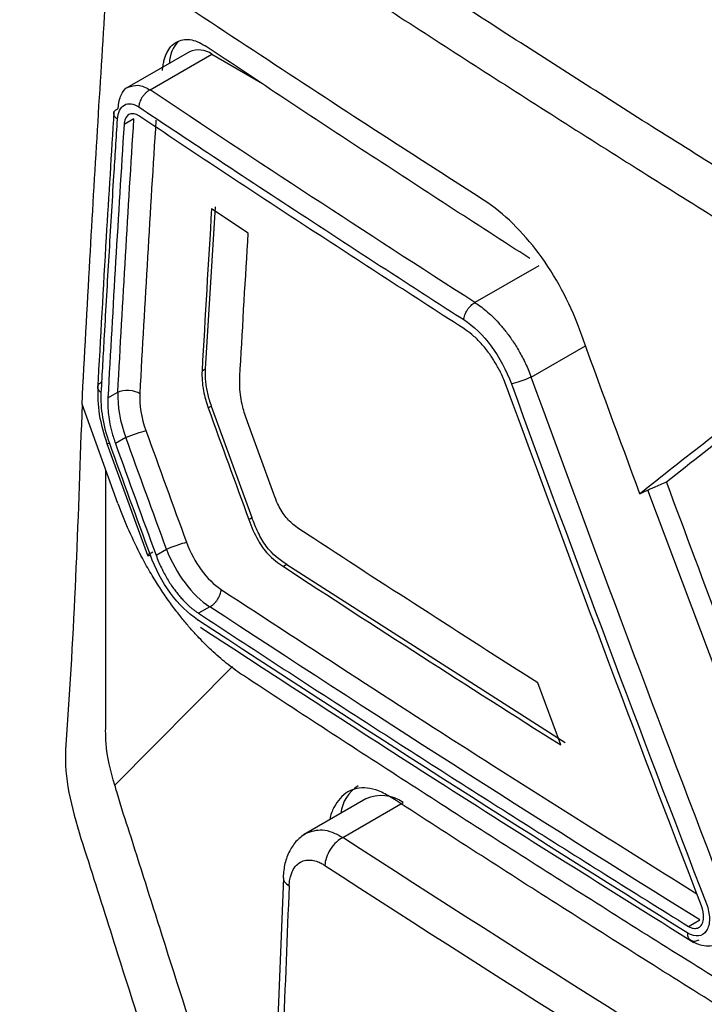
# Model space of a CAD drawing. Header units: millimetres. Extents: x -0.44 to 1.31, y -0.87 to 1.29.
# Tile 157 of 182: x 0.9062 to 0.9176, y 0.9068 to 0.9232. Entities that reach past the tile are written whole.
import ezdxf

# ---------------------------------------------------------------- set-up
doc = ezdxf.new("R2010")
doc.units = ezdxf.units.MM

msp = doc.modelspace()

# ---------------------------------------------------------------- linework, layer by layer
at = {"color": 7, "linetype": 'Continuous', "lineweight": 25}
for p, q in [((0.9090452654, 0.9226607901), (0.9080063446, 0.9220610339)), ((0.9083914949, 0.9220297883), (0.9094202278, 0.9226236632)), ((0.9094202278, 0.9226236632), (0.9102606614, 0.9221385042)), ((0.9081221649, 0.9215476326), (0.9079573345, 0.9214527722)), ((0.909471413, 0.9200860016), (0.9093075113, 0.9173873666)), ((0.9100240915, 0.9196482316), (0.9094141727, 0.9200529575)), ((0.9092558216, 0.9173575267), (0.9093075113, 0.9173873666)), ((0.9076893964, 0.9169041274), (0.907854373, 0.9169990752)), ((0.9078559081, 0.9151461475), (0.907259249, 0.9167981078)), ((0.9093573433, 0.9167389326), (0.9094085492, 0.9167684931)), ((0.9094085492, 0.9167684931), (0.9100858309, 0.9149133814)), ((0.9104501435, 0.915300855), (0.9100095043, 0.9165085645)), ((0.9079884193, 0.9162448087), (0.9078146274, 0.9161444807)), ((0.9076725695, 0.9161448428), (0.9083485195, 0.9142866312)), ((0.919004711, 0.9091548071), (0.9166733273, 0.9153723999)), ((0.9100328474, 0.9148827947), (0.9100858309, 0.9149133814)), ((0.9084903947, 0.9142872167), (0.9086641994, 0.9143875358)), ((0.9106661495, 0.9141305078), (0.9106091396, 0.9140975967)), ((0.9106661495, 0.9141305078), (0.9152950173, 0.911172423)), ((0.9093843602, 0.9134304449), (0.909197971, 0.9133211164)), ((0.9078073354, 0.9104596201), (0.9097606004, 0.9124344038)), ((0.9152228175, 0.911130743), (0.9148420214, 0.9121627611)), ((0.9119773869, 0.9102335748), (0.9109436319, 0.9096368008)), ((0.9115972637, 0.9095914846), (0.9126023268, 0.9101716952)), ((0.9106093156, 0.9089209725), (0.910409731, 0.9039229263)), ((0.9173473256, 0.9081117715), (0.9175335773, 0.9082201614))]:
    msp.add_line(p, q, dxfattribs=at)
at = {"color": 250, "linetype": 'Continuous', "lineweight": 25}
for p, q in [((0.9148588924, 0.9191048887), (0.9137958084, 0.9184911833)), ((0.9147312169, 0.9172515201), (0.9156340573, 0.9177727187))]:
    msp.add_line(p, q, dxfattribs=at)
at = {"color": 7, "linetype": 'Continuous', "lineweight": 25}
for centre, radius, start, end in [((0.9092234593, 0.9224751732), 0.0005089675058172, 133.4920371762, 180.5987355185), ((0.9092005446, 0.9223170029), 0.0003772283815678, 54.3831908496, 114.3073763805), ((0.9121832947, 0.909919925), 0.0006249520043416, 121.9701200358, 173.1720518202), ((0.9122361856, 0.9096605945), 0.0006287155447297, 54.3830310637, 114.307322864)]:
    msp.add_arc(centre, radius, start, end, dxfattribs=at)
for points, knots in [([(0.9129621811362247, 0.9340064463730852), (0.9129621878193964, 0.9334293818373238), (0.9129621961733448, 0.9327080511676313), (0.9129622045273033, 0.9319867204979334), (0.9129622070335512, 0.9317703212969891), (0.912960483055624, 0.9316985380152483), (0.9129768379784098, 0.9315499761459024), (0.9130557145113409, 0.9311705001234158), (0.9133239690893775, 0.9307562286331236), (0.9135962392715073, 0.9305596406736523), (0.9136577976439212, 0.9305199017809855), (0.9136891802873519, 0.9305024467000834), (0.9137828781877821, 0.9304483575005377), (0.9139702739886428, 0.9303401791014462), (0.9144075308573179, 0.9300877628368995), (0.9152820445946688, 0.9295829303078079), (0.9180305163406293, 0.9279963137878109), (0.9245269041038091, 0.9242461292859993), (0.9305235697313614, 0.920784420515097), (0.9345213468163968, 0.918476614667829)], [0, 0, 0, 0, 0.0624999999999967, 0.0781249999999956, 0.0781249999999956, 0.0859374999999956, 0.0859374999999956, 0.0937499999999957, 0.1249999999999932, 0.128906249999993, 0.128906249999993, 0.1328124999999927, 0.1328124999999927, 0.1406249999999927, 0.1562499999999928, 0.187499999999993, 0.2499999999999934, 0.4999999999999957, 1, 1, 1, 1]), ([(0.9296494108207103, 0.9136227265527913), (0.929116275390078, 0.9139337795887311), (0.9280601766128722, 0.9145499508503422), (0.9264991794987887, 0.9154698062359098), (0.9249745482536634, 0.9163751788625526), (0.9234868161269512, 0.9172663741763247), (0.9220358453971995, 0.9181433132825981), (0.9206216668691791, 0.919006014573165), (0.9188270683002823, 0.9201114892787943), (0.9166746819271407, 0.9214570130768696), (0.9142346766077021, 0.9230132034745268), (0.91175839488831, 0.9246274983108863), (0.9101157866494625, 0.9257163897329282), (0.9092184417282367, 0.9263112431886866)], [0, 0, 0, 0, 0.0757615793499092, 0.1500776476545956, 0.2229494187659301, 0.294378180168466, 0.3643652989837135, 0.4329122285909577, 0.5000205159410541, 0.6266755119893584, 0.7500059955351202, 0.8634300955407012, 1, 1, 1, 1]), ([(0.9085066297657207, 0.9259003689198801), (0.9089435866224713, 0.9256092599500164), (0.90981743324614, 0.9250270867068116), (0.9111373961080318, 0.9241585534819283), (0.9124639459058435, 0.9232935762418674), (0.9137977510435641, 0.9224324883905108), (0.9151386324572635, 0.9215752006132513), (0.9164866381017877, 0.9207217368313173), (0.9178417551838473, 0.9198720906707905), (0.9192039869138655, 0.9190262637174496), (0.920573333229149, 0.9181842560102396), (0.9219497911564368, 0.9173460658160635), (0.9233333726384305, 0.9165117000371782), (0.9247240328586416, 0.9156811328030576), (0.9261219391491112, 0.9148544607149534), (0.9275264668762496, 0.9140313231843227), (0.9284687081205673, 0.9134858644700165), (0.9289398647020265, 0.9132131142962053)], [0, 0, 0, 0, 0.0666907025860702, 0.1333711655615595, 0.2000429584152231, 0.2667076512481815, 0.3333668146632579, 0.4000220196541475, 0.4666748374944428, 0.5333268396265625, 0.5999795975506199, 0.6666346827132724, 0.7332936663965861, 0.7999581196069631, 0.8666296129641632, 0.933309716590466, 1, 1, 1, 1]), ([(0.9139507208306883, 0.9201885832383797), (0.9137895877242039, 0.9202934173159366), (0.9136282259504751, 0.9203953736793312), (0.9133061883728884, 0.9206023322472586), (0.912823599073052, 0.9209130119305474), (0.9117008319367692, 0.9216396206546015), (0.9094684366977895, 0.9230995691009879), (0.9075776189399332, 0.9243624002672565), (0.9063272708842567, 0.9252092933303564)], [0, 0, 0, 0, 0.062499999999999, 0.062499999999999, 0.1249999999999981, 0.2499999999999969, 0.4999999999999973, 1, 1, 1, 1]), ([(0.9085984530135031, 0.9223532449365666), (0.9086008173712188, 0.9223807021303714), (0.9086055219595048, 0.9224353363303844), (0.908620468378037, 0.9225110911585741), (0.9086411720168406, 0.9225813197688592), (0.9086768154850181, 0.9226663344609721), (0.9087352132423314, 0.9227558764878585), (0.908825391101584, 0.92282979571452), (0.9089318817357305, 0.922869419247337), (0.9090512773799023, 0.9228706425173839), (0.9091784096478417, 0.9228394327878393), (0.9092647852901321, 0.9227883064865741), (0.9093077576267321, 0.9227628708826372)], [0, 0, 0, 0, 0.0629214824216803, 0.1252008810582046, 0.187450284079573, 0.2502826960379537, 0.3751733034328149, 0.5000253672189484, 0.6238985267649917, 0.7492594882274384, 0.8752552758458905, 1, 1, 1, 1]), ([(0.9147101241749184, 0.9192231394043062), (0.9142558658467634, 0.9195157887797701), (0.9133472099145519, 0.9201011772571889), (0.9119936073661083, 0.92098434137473), (0.9106459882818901, 0.9218710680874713), (0.909753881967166, 0.9224655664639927), (0.9093077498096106, 0.9227628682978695)], [0, 0, 0, 0, 0.2498790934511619, 0.499834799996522, 0.7498731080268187, 1, 1, 1, 1]), ([(0.9078600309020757, 0.9217228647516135), (0.9078638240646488, 0.9217648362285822), (0.9078712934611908, 0.9218474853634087), (0.9079209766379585, 0.921973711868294), (0.9079726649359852, 0.9220622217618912), (0.9080277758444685, 0.9220729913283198), (0.9080283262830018, 0.9220730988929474)], [0, 0, 0, 0, 0.261387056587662, 0.5147165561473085, 0.9951530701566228, 1, 1, 1, 1]), ([(0.9083914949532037, 0.9220297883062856), (0.9083784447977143, 0.922022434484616), (0.908352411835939, 0.9220077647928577), (0.9083154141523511, 0.9219760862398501), (0.9082825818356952, 0.9219400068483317), (0.9082554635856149, 0.9219016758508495), (0.908234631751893, 0.921864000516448), (0.90821976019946, 0.9218289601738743), (0.908210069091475, 0.9217978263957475), (0.9082042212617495, 0.9217709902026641), (0.9082025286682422, 0.9217550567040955), (0.9082017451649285, 0.9217476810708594)], [0, 0, 0, 0, 0.1383322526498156, 0.275950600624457, 0.4092164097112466, 0.5349866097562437, 0.6509430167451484, 0.7556925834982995, 0.8486727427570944, 0.9299504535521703, 1, 1, 1, 1]), ([(0.9078482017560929, 0.9215429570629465), (0.9078553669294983, 0.921653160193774), (0.9078977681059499, 0.9217396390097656), (0.9080279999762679, 0.9218153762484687), (0.9081156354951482, 0.9218047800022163), (0.9082017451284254, 0.9217476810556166)], [0, 0, 0, 0, 0.5, 0.5, 1, 1, 1, 1]), ([(0.9077890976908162, 0.9216648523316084), (0.9077456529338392, 0.9209688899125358), (0.9076496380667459, 0.9194307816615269), (0.9075642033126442, 0.9178979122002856), (0.907517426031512, 0.9170586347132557)], [0, 0, 0, 0, 0.4524794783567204, 1, 1, 1, 1]), ([(0.9077873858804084, 0.9216374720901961), (0.9077873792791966, 0.9216374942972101), (0.9077822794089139, 0.9216546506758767), (0.9078041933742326, 0.9216877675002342), (0.9078419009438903, 0.9217119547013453), (0.9078600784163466, 0.921723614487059)], [0, 0, 0, 0, 0.0006708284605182, 0.5182591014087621, 1, 1, 1, 1]), ([(0.9082017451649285, 0.9217476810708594), (0.9085835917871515, 0.9214933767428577), (0.9094761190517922, 0.9208989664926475), (0.9109131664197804, 0.9199532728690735), (0.9123341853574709, 0.919027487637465), (0.9132441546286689, 0.9184419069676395), (0.9136091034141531, 0.9182070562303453)], [0, 0, 0, 0, 0.2139123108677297, 0.4999980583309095, 0.7994711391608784, 1, 1, 1, 1]), ([(0.9075798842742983, 0.9169921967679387), (0.9075973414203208, 0.9173088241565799), (0.90763907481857, 0.918065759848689), (0.9077085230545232, 0.9192674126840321), (0.9077806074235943, 0.9204678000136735), (0.9078283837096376, 0.921227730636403), (0.9078482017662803, 0.9215429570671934)], [0, 0, 0, 0, 0.2091513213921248, 0.5000012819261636, 0.7925957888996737, 1, 1, 1, 1]), ([(0.9082049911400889, 0.9215962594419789), (0.9081916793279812, 0.9216041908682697), (0.9081650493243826, 0.9216200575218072), (0.908125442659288, 0.9216318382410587), (0.9080876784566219, 0.921634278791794), (0.9080528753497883, 0.9216264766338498), (0.9080221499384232, 0.921608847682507), (0.9079964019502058, 0.9215818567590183), (0.9079765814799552, 0.9215461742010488), (0.9079626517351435, 0.921503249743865), (0.9079591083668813, 0.9214696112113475), (0.9079573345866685, 0.9214527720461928)], [0, 0, 0, 0, 0.1106154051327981, 0.2212838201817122, 0.3320357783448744, 0.4429017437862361, 0.5539120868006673, 0.6650970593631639, 0.7764867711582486, 0.8881111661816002, 1, 1, 1, 1]), ([(0.9136095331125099, 0.9180580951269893), (0.9131549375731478, 0.9183507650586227), (0.9122457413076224, 0.9189361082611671), (0.9108914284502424, 0.9198190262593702), (0.909543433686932, 0.920705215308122), (0.9086511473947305, 0.9212992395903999), (0.9082049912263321, 0.92159626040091)], [0, 0, 0, 0, 0.2499898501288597, 0.4999825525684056, 0.7499839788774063, 1, 1, 1, 1]), ([(0.9079573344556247, 0.921452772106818), (0.9079100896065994, 0.9206932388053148), (0.9078156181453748, 0.9191744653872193), (0.9077314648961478, 0.91766080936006), (0.9076893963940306, 0.9169041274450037)], [0, 0, 0, 0, 0.5000965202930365, 1, 1, 1, 1]), ([(0.9155323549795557, 0.9180508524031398), (0.9153668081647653, 0.9185052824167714), (0.9151340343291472, 0.9189360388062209), (0.9145883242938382, 0.919671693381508), (0.914275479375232, 0.9199772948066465), (0.9139507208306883, 0.9201885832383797)], [0, 0, 0, 0, 0.5, 0.5, 1, 1, 1, 1]), ([(0.9439730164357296, 0.8688252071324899), (0.9439053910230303, 0.8687948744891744), (0.9436700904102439, 0.8686893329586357), (0.9429027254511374, 0.868680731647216), (0.9416137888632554, 0.8693904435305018), (0.9400535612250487, 0.8703026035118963), (0.9377572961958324, 0.8716243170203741), (0.9337779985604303, 0.8739220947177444), (0.926822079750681, 0.8779544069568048), (0.9202190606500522, 0.8816831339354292), (0.9154203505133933, 0.8845646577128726), (0.913878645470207, 0.885347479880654), (0.9130404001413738, 0.8860906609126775), (0.912481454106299, 0.8867805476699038), (0.9117835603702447, 0.887916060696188), (0.9112622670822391, 0.8895564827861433), (0.9105640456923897, 0.891520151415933), (0.9085845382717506, 0.8972577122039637), (0.9066487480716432, 0.902926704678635), (0.9047422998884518, 0.9084652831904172), (0.9041777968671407, 0.9102228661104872), (0.9043091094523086, 0.9117691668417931), (0.9044439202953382, 0.9147846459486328), (0.9045889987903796, 0.917292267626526), (0.904704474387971, 0.9192882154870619)], [0, 0, 0, 0, 0.0045366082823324, 0.0157849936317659, 0.0429601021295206, 0.0705660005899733, 0.0981718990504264, 0.1632429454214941, 0.2794412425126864, 0.4631539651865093, 0.5090821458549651, 0.5319948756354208, 0.5432640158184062, 0.55451064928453, 0.5658073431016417, 0.5923622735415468, 0.6187114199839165, 0.6447353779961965, 0.821379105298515, 0.8440776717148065, 0.8667392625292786, 0.8895063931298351, 0.9120523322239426, 0.9999999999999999, 0.9999999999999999, 0.9999999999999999, 0.9999999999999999]), ([(0.9136091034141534, 0.9182070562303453), (0.9136105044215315, 0.9182195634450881), (0.913613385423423, 0.9182452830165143), (0.9136249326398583, 0.9182801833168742), (0.913641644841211, 0.9183231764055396), (0.9136721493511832, 0.918380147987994), (0.9137269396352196, 0.9184477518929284), (0.9137734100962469, 0.9184770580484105), (0.9137958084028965, 0.9184911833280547)], [0, 0, 0, 0, 0.117260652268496, 0.2411323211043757, 0.317554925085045, 0.500728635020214, 0.7593560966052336, 1, 1, 1, 1]), ([(0.9137958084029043, 0.91849118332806), (0.9138251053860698, 0.9184718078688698), (0.9138868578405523, 0.9184309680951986), (0.9139828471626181, 0.9183548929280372), (0.9140861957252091, 0.9182616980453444), (0.9141953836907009, 0.9181484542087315), (0.9143084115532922, 0.918013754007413), (0.9144227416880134, 0.9178563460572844), (0.9145346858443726, 0.9176756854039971), (0.9146418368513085, 0.9174725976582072), (0.9147008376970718, 0.9173266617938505), (0.9147312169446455, 0.9172515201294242)], [0, 0, 0, 0, 0.0776331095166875, 0.1636357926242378, 0.2580088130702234, 0.3607522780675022, 0.4718657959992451, 0.5913485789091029, 0.7191995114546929, 0.8554171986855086, 1, 1, 1, 1]), ([(0.9136091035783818, 0.9182070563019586), (0.9137697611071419, 0.9181041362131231), (0.9139286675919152, 0.9179502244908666), (0.9142022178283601, 0.9175806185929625), (0.9143189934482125, 0.9173623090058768), (0.9144015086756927, 0.917136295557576)], [0, 0, 0, 0, 0.5, 0.5, 1, 1, 1, 1]), ([(0.9143219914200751, 0.9170954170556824), (0.9143073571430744, 0.9171336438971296), (0.914279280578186, 0.9172069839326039), (0.9142320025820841, 0.917309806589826), (0.9141851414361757, 0.91740120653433), (0.9141396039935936, 0.9174812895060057), (0.9140966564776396, 0.9175505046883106), (0.914057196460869, 0.9176093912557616), (0.9139887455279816, 0.917704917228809), (0.9138865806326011, 0.917827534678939), (0.9137476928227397, 0.9179616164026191), (0.9136545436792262, 0.918026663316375), (0.9136095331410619, 0.9180580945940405)], [0, 0, 0, 0, 0.094602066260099, 0.1814986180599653, 0.2606885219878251, 0.332170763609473, 0.3959444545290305, 0.4520088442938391, 0.5003633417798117, 0.6777366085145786, 0.844279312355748, 1, 1, 1, 1]), ([(0.9093075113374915, 0.9173873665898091), (0.9093062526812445, 0.9173547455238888), (0.9093037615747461, 0.9172901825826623), (0.9093095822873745, 0.9171889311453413), (0.9093225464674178, 0.9170861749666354), (0.909343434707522, 0.9169815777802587), (0.909371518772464, 0.9168751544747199), (0.909396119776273, 0.9168042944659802), (0.9094085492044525, 0.9167684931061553)], [0, 0, 0, 0, 0.1696311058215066, 0.3357303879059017, 0.5000316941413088, 0.6643258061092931, 0.8304037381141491, 1, 1, 1, 1]), ([(0.9147312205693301, 0.9172515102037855), (0.914687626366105, 0.9172322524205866), (0.9146224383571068, 0.9172064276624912), (0.9144936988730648, 0.9171614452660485), (0.9144356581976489, 0.9171442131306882), (0.9144015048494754, 0.9171363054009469)], [0, 0, 0, 0, 0.5, 0.5, 1, 1, 1, 1]), ([(0.9075191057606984, 0.9170865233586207), (0.9075212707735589, 0.9170689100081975), (0.9075254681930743, 0.9170347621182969), (0.9075621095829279, 0.9170056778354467), (0.907579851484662, 0.9169915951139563)], [0, 0, 0, 0, 0.515796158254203, 1, 1, 1, 1]), ([(0.9075192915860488, 0.9170925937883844), (0.9075199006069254, 0.9169399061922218), (0.9075211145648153, 0.9166355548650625), (0.9076221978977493, 0.9163080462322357), (0.9076725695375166, 0.9161448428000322)], [0, 0, 0, 0, 0.5016820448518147, 1, 1, 1, 1]), ([(0.9169818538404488, 0.915507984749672), (0.9173985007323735, 0.9158368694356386), (0.918086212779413, 0.9163797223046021), (0.9187817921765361, 0.9169274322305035), (0.9190559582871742, 0.9171433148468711)], [0, 0, 0, 0, 0.6058449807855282, 1, 1, 1, 1]), ([(0.9076893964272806, 0.9169041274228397), (0.9076893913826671, 0.9169040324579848), (0.9076874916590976, 0.9168682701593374), (0.9076862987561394, 0.9167896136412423), (0.9076937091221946, 0.9166582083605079), (0.9077148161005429, 0.9165049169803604), (0.9077525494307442, 0.9163303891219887), (0.9077932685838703, 0.9162084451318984), (0.9078146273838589, 0.916144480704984)], [0, 0, 0, 0, 0.0004097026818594, 0.1542877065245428, 0.331186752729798, 0.5311077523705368, 0.7540475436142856, 1, 1, 1, 1]), ([(0.9078544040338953, 0.9169996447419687), (0.9078974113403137, 0.9170212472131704), (0.9079672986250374, 0.9170361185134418), (0.9081120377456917, 0.9170278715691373), (0.9081795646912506, 0.917005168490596), (0.9082195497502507, 0.9169788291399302)], [0, 0, 0, 0, 0.5, 0.5, 1, 1, 1, 1]), ([(0.9072593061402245, 0.9167979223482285), (0.9071970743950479, 0.9149845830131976), (0.9071270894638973, 0.9129453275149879), (0.9069397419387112, 0.9104938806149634), (0.9073754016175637, 0.9091689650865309), (0.9079388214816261, 0.9073709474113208), (0.9088194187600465, 0.904613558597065), (0.9103587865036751, 0.8998305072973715), (0.9117986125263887, 0.8953325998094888), (0.9129985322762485, 0.8917901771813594), (0.9133642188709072, 0.8905170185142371), (0.9138719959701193, 0.8895688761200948), (0.9144155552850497, 0.8888335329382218), (0.9151527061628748, 0.8882725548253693), (0.9159810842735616, 0.8877866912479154), (0.9171985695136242, 0.8870211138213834), (0.9193199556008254, 0.8857234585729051), (0.9233042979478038, 0.883308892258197), (0.9296810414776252, 0.8795522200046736), (0.9365471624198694, 0.875731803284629), (0.9415916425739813, 0.872925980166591), (0.9438112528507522, 0.8718122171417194), (0.944525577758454, 0.8718722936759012), (0.9451298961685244, 0.8721775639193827), (0.9456079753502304, 0.8729664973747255), (0.9477972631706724, 0.8757377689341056), (0.9501121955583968, 0.8788980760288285), (0.9522772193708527, 0.8817289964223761), (0.9526890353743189, 0.8822674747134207)], [0, 0, 0, 0, 0.0692150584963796, 0.0778382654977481, 0.0950709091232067, 0.1125437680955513, 0.1400008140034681, 0.1890307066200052, 0.2765841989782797, 0.2938875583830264, 0.3111432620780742, 0.3196634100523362, 0.3281423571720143, 0.3410820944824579, 0.3542504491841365, 0.3674185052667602, 0.3984563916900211, 0.4538779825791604, 0.5528385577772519, 0.6912449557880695, 0.7604567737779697, 0.7775296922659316, 0.7860166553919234, 0.7945062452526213, 0.8117568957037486, 0.8290603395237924, 0.9674850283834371, 1, 1, 1, 1]), ([(0.9079884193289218, 0.9162448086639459), (0.9080325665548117, 0.916264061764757), (0.9080990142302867, 0.9162900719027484), (0.9082296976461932, 0.9163351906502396), (0.9082880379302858, 0.9163522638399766), (0.9083215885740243, 0.9163598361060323)], [0, 0, 0, 0, 0.5, 0.5, 1, 1, 1, 1]), ([(0.9078073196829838, 0.9104596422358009), (0.9077302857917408, 0.91070010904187), (0.9076754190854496, 0.9109343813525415), (0.9076494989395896, 0.9112700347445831), (0.9076525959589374, 0.9113774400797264), (0.9076525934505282, 0.9115940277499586), (0.9076525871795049, 0.9121354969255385), (0.9076525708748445, 0.9135433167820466), (0.9076525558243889, 0.9148428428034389), (0.9076525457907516, 0.9157091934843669)], [0, 0, 0, 0, 0.124999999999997, 0.124999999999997, 0.1874999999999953, 0.1874999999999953, 0.2499999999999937, 0.4999999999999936, 1, 1, 1, 1]), ([(0.9165395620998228, 0.9153094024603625), (0.9165545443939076, 0.9153169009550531), (0.9165994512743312, 0.9153393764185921), (0.9166621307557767, 0.9153692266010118), (0.9167259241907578, 0.91539834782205), (0.9167987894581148, 0.9154305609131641), (0.9168817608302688, 0.9154656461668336), (0.9169484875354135, 0.9154938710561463), (0.916981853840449, 0.9155079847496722)], [0, 0, 0, 0, 0.0809425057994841, 0.2426114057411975, 0.3776780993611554, 0.4997223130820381, 0.7498390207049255, 1, 1, 1, 1]), ([(0.9421409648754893, 0.9009842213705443), (0.9412956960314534, 0.9001308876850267), (0.9402488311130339, 0.8990696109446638), (0.9391104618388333, 0.8979095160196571), (0.9388010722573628, 0.8975937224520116), (0.9385950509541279, 0.8973833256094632), (0.938493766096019, 0.8972755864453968), (0.9382829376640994, 0.8970739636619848), (0.9381703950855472, 0.8969849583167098), (0.9379260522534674, 0.8968433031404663), (0.937533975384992, 0.8966803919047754), (0.9369292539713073, 0.8966628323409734), (0.9364446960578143, 0.8968014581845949), (0.9361181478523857, 0.8969278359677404), (0.9359530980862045, 0.8970106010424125), (0.9354579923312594, 0.8972811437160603), (0.9351284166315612, 0.8974657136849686), (0.9341411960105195, 0.8980146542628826), (0.9321727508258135, 0.899116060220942), (0.9289220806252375, 0.9009693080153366), (0.9257117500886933, 0.9028458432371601), (0.9238038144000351, 0.9039821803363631), (0.922852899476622, 0.9045520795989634), (0.9225362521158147, 0.9047404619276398), (0.9220626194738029, 0.9050293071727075), (0.921905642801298, 0.9051326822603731), (0.9215986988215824, 0.9053722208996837), (0.9211481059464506, 0.9057735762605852), (0.9206047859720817, 0.9064535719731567), (0.9202676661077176, 0.9070372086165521), (0.9200615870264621, 0.907438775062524), (0.9199690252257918, 0.9076461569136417), (0.9197992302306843, 0.9080674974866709), (0.9197188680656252, 0.9082800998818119), (0.9195550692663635, 0.9087039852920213), (0.9193097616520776, 0.909339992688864), (0.918414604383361, 0.9116739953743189), (0.9176139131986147, 0.9138018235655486), (0.9169818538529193, 0.9155079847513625)], [0, 0, 0, 0, 0.1250000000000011, 0.1562500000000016, 0.1718750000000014, 0.1718750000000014, 0.1875000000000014, 0.1875000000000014, 0.2031250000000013, 0.2031250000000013, 0.2187500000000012, 0.2500000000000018, 0.2656250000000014, 0.2656250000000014, 0.2812500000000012, 0.2812500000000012, 0.3125000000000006, 0.3125000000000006, 0.3750000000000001, 0.4999999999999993, 0.6249999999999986, 0.6874999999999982, 0.6874999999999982, 0.7187499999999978, 0.7187499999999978, 0.7343749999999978, 0.7343749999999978, 0.7499999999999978, 0.7812499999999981, 0.7968749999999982, 0.7968749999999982, 0.8124999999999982, 0.8124999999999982, 0.8281249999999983, 0.8281249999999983, 0.8437499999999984, 0.8749999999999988, 1, 1, 1, 1]), ([(0.9106661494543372, 0.9141305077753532), (0.9105469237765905, 0.9142067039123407), (0.9104251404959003, 0.9143026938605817), (0.9102716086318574, 0.9145085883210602), (0.9102267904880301, 0.9145853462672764), (0.9101494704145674, 0.914746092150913), (0.9101162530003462, 0.914830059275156), (0.9100858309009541, 0.9149133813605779)], [0, 0, 0, 0, 0.5000000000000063, 0.5000000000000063, 0.7500000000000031, 0.7500000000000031, 1, 1, 1, 1]), ([(0.9086641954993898, 0.9143875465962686), (0.9087082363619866, 0.91440706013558), (0.9087745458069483, 0.914433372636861), (0.9089050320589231, 0.9144789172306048), (0.9089633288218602, 0.9144960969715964), (0.908996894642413, 0.9145036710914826)], [0, 0, 0, 0, 0.5, 0.5, 1, 1, 1, 1]), ([(0.908996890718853, 0.9145036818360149), (0.9090591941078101, 0.9143343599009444), (0.9091414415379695, 0.9141798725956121), (0.9093413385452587, 0.913906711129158), (0.909452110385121, 0.9137976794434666), (0.9095737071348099, 0.9137161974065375)], [0, 0, 0, 0, 0.5, 0.5, 1, 1, 1, 1]), ([(0.9093196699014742, 0.9127953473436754), (0.9092811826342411, 0.9128340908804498), (0.909200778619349, 0.9129150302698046), (0.9090780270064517, 0.9130496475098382), (0.9089485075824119, 0.9132016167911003), (0.9088134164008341, 0.9133727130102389), (0.9086733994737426, 0.9135643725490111), (0.9085299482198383, 0.9137782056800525), (0.9083841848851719, 0.9140138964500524), (0.908292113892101, 0.9141827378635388), (0.9082448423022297, 0.9142694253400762)], [0, 0, 0, 0, 0.0956270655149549, 0.1997751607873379, 0.3118255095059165, 0.431938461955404, 0.5605863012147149, 0.6984561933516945, 0.8451797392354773, 0.9999999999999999, 0.9999999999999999, 0.9999999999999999, 0.9999999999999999]), ([(0.9084384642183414, 0.91433737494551), (0.9083953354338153, 0.9143182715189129), (0.9083588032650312, 0.9142991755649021), (0.9083420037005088, 0.9142800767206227), (0.9083624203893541, 0.9142808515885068), (0.908395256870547, 0.9142882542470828)], [0, 0, 0, 0, 0.5, 0.5, 1, 1, 1, 1]), ([(0.90918213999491, 0.913213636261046), (0.9090234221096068, 0.9133176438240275), (0.908866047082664, 0.9134724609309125), (0.9085943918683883, 0.9138433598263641), (0.9084780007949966, 0.9140620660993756), (0.9083952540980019, 0.9142882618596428)], [0, 0, 0, 0, 0.5, 0.5, 1, 1, 1, 1]), ([(0.9084903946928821, 0.9142872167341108), (0.9085041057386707, 0.9142511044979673), (0.9085310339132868, 0.9141801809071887), (0.908577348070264, 0.914078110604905), (0.9086260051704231, 0.9139822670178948), (0.9086766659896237, 0.9138930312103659), (0.9087284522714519, 0.9138105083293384), (0.9087807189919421, 0.9137347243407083), (0.9088328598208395, 0.9136655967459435), (0.9088843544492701, 0.9136029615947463), (0.9089347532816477, 0.9135465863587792), (0.9089836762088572, 0.9134961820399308), (0.9090308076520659, 0.9134514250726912), (0.9090758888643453, 0.913411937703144), (0.9091187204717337, 0.9133774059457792), (0.9091591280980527, 0.9133472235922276), (0.9091853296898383, 0.9133296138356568), (0.9091979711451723, 0.9133211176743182)], [0, 0, 0, 0, 0.0891487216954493, 0.175086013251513, 0.2578117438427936, 0.337325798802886, 0.4136280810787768, 0.4867185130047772, 0.5565970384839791, 0.6232636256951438, 0.6867182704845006, 0.746961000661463, 0.803991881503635, 0.8578110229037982, 0.9084185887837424, 0.9558148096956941, 1, 1, 1, 1]), ([(0.9086641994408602, 0.9143875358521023), (0.9087405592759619, 0.9141870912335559), (0.9088477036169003, 0.9139917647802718), (0.9090961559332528, 0.9136613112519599), (0.9092392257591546, 0.9135235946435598), (0.9093843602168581, 0.9134304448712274)], [0, 0, 0, 0, 0.5, 0.5, 1, 1, 1, 1]), ([(0.909384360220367, 0.9134304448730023), (0.9093955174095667, 0.9134366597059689), (0.9094184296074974, 0.9134494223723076), (0.9094523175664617, 0.9134770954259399), (0.9094848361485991, 0.9135112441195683), (0.9095180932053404, 0.9135562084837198), (0.9095412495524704, 0.9135999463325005), (0.909557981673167, 0.9136432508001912), (0.9095698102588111, 0.9136778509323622), (0.9095724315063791, 0.9137036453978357), (0.909573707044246, 0.9137161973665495)], [0, 0, 0, 0, 0.1173612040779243, 0.2410108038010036, 0.369566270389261, 0.5005126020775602, 0.6846183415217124, 0.759789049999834, 0.8831097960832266, 0.9999999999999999, 0.9999999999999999, 0.9999999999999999, 0.9999999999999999]), ([(0.9091979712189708, 0.9133211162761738), (0.9096447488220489, 0.9130282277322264), (0.9105381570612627, 0.9124425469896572), (0.9118869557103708, 0.9115687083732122), (0.9132417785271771, 0.9106984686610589), (0.9146034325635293, 0.9098322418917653), (0.9159711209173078, 0.9089696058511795), (0.9168886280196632, 0.9083976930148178), (0.9173473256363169, 0.9081117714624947)], [0, 0, 0, 0, 0.1667919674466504, 0.3335290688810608, 0.5002148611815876, 0.6668529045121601, 0.8334467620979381, 0.9999999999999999, 0.9999999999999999, 0.9999999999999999, 0.9999999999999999]), ([(0.9092307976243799, 0.9130893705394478), (0.9105401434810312, 0.9122345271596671), (0.9132433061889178, 0.9104696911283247), (0.9160098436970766, 0.908737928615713), (0.9174363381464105, 0.9078449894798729)], [0, 0, 0, 0, 0.4843755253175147, 1, 1, 1, 1]), ([(0.9099443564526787, 0.9122839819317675), (0.90990182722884, 0.9123127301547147), (0.9098169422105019, 0.9123701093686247), (0.9096906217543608, 0.9124657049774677), (0.9095655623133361, 0.9125680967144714), (0.9094416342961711, 0.9126773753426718), (0.9093603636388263, 0.9127559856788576), (0.9093196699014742, 0.9127953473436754)], [0, 0, 0, 0, 0.2007057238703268, 0.4005929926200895, 0.6001281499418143, 0.799776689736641, 0.9999999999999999, 0.9999999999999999, 0.9999999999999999, 0.9999999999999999]), ([(0.9505556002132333, 0.8888402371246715), (0.9500589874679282, 0.8890924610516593), (0.9490658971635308, 0.8895968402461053), (0.9475839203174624, 0.8903581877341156), (0.9461078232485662, 0.8911228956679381), (0.9446381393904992, 0.8918913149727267), (0.9431747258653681, 0.892663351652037), (0.9417176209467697, 0.8934390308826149), (0.9402668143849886, 0.8942183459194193), (0.9388223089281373, 0.8950012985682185), (0.9373841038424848, 0.8957878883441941), (0.9359521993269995, 0.8965781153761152), (0.934526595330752, 0.8973719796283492), (0.9331072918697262, 0.8981694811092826), (0.9316942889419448, 0.8989706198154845), (0.9302875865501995, 0.8997753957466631), (0.9288871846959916, 0.9005838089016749), (0.9274930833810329, 0.9013958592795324), (0.9261052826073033, 0.9022115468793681), (0.9247237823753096, 0.9030308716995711), (0.9233485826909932, 0.9038538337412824), (0.9219796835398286, 0.9046804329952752), (0.9206170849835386, 0.9055106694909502), (0.9192607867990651, 0.9063445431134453), (0.9179107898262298, 0.9071820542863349), (0.9165670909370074, 0.9080232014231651), (0.9152297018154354, 0.908867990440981), (0.9138985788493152, 0.9097163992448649), (0.9125738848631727, 0.9105685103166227), (0.9112550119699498, 0.9114240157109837), (0.9103812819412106, 0.9119973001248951), (0.9099443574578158, 0.9122839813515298)], [0, 0, 0, 0, 0.0345266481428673, 0.0690438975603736, 0.1035524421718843, 0.1380529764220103, 0.1725461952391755, 0.2070327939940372, 0.2415134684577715, 0.2759889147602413, 0.3104598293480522, 0.3449269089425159, 0.3793908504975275, 0.4138523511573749, 0.4483121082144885, 0.4827708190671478, 0.5172291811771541, 0.5516878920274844, 0.5861476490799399, 0.6206091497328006, 0.6550730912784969, 0.6895401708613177, 0.7240110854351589, 0.7584865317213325, 0.7929672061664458, 0.827453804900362, 0.8619470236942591, 0.8964475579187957, 0.9309561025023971, 0.9654733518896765, 1, 1, 1, 1]), ([(0.914046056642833, 0.8911288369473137), (0.9129912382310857, 0.8943233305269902), (0.9119456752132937, 0.8975221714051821), (0.9103926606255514, 0.9023276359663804), (0.9096199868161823, 0.904732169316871), (0.9087255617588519, 0.9075407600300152), (0.9083437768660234, 0.9087451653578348), (0.9081531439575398, 0.9093474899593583), (0.9080905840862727, 0.9095483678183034), (0.9079587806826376, 0.9099495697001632), (0.9078915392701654, 0.9101500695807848), (0.9078359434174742, 0.910351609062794)], [0, 0, 0, 0, 0.4999999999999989, 0.4999999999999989, 0.7499999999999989, 0.8749999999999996, 0.9375, 0.9375, 0.96875, 0.96875, 1, 1, 1, 1]), ([(0.912400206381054, 0.9102591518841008), (0.912330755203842, 0.9102988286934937), (0.9121944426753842, 0.9103767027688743), (0.9119409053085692, 0.9104354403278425), (0.9116595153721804, 0.9103846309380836), (0.9114713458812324, 0.9101556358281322), (0.9113917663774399, 0.9099698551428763), (0.9113817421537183, 0.9098907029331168), (0.9113816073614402, 0.9098896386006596)], [0, 0, 0, 0, 0.1521837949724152, 0.298692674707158, 0.5735320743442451, 0.8528494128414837, 0.9980213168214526, 1, 1, 1, 1]), ([(0.9218751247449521, 0.9042993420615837), (0.9214169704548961, 0.904579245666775), (0.9205006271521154, 0.9051390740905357), (0.9191344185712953, 0.9059833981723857), (0.9177742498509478, 0.9068311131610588), (0.9164206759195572, 0.9076825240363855), (0.9150737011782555, 0.9085376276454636), (0.9137327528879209, 0.909396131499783), (0.9128444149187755, 0.9099714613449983), (0.9124002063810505, 0.9102591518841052)], [0, 0, 0, 0, 0.1428100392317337, 0.2856309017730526, 0.4284655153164, 0.5713168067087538, 0.7141877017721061, 0.8570811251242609, 1, 1, 1, 1]), ([(0.9109948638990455, 0.9096663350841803), (0.9109392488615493, 0.909628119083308), (0.9108288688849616, 0.9095522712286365), (0.9107074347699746, 0.9093738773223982), (0.9106250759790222, 0.9091647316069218), (0.9106102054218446, 0.9090065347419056), (0.9106028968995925, 0.9089287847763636)], [0, 0, 0, 0, 0.2572370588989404, 0.5105421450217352, 0.7594432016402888, 1, 1, 1, 1]), ([(0.9115972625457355, 0.9095914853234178), (0.9115629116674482, 0.909573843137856), (0.9115260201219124, 0.9095482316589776), (0.9114544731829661, 0.9094814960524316), (0.9114200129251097, 0.9094403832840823), (0.911362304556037, 0.9093506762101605), (0.9113392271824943, 0.9093023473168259), (0.9113083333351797, 0.909209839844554), (0.9113004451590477, 0.9091658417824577), (0.9112987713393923, 0.9091274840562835)], [0, 0, 0, 0, 0.25, 0.25, 0.5, 0.5, 0.75, 0.75, 1, 1, 1, 1]), ([(0.910704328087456, 0.9087861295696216), (0.9107057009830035, 0.9088069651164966), (0.910709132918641, 0.9088590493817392), (0.9107233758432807, 0.908932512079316), (0.910745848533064, 0.9090014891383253), (0.9107826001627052, 0.9090779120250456), (0.9108424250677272, 0.9091536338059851), (0.9109294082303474, 0.9092036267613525), (0.91102068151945, 0.9092195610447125), (0.9111097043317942, 0.9092119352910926), (0.9111834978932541, 0.9091883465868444), (0.9112467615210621, 0.909159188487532), (0.9112785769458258, 0.9091397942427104), (0.9112987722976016, 0.9091274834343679)], [0, 0, 0, 0, 0.057123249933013, 0.1427955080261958, 0.2196390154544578, 0.2856931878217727, 0.4283365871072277, 0.5709485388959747, 0.6779914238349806, 0.7851390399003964, 0.8924088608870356, 0.9317047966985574, 0.9999999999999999, 0.9999999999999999, 0.9999999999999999, 0.9999999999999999]), ([(0.9080368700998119, 0.8988726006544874), (0.907992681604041, 0.8989981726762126), (0.9068021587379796, 0.9023813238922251), (0.9056414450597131, 0.9057797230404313), (0.9045238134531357, 0.9090519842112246)], [0, 0, 0, 0, 0.0371168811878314, 0.9999999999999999, 0.9999999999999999, 0.9999999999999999, 0.9999999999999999]), ([(0.9176451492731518, 0.9084890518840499), (0.9176775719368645, 0.9084047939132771), (0.9176953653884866, 0.9083170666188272), (0.9176964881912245, 0.9081603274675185), (0.9176797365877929, 0.9080908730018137), (0.9176166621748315, 0.9079907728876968), (0.9175703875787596, 0.907960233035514), (0.9174611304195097, 0.90794618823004), (0.917398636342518, 0.907962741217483), (0.9173361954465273, 0.9080013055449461)], [0, 0, 0, 0, 0.25, 0.25, 0.5, 0.5, 0.75, 0.75, 1, 1, 1, 1]), ([(0.9173473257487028, 0.9081117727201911), (0.9173605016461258, 0.908104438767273), (0.9173870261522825, 0.9080896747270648), (0.9174265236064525, 0.9080783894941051), (0.9174646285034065, 0.9080757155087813), (0.917500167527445, 0.9080828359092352), (0.9175319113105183, 0.908099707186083), (0.9175587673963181, 0.9081262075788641), (0.917579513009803, 0.9081619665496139), (0.9175939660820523, 0.9082057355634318), (0.9175971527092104, 0.9082404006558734), (0.9175987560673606, 0.9082578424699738)], [0, 0, 0, 0, 0.105465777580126, 0.2123140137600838, 0.3205578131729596, 0.4302097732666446, 0.5412820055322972, 0.6537861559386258, 0.7677334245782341, 0.8831345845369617, 1, 1, 1, 1]), ([(0.9175179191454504, 0.9078845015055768), (0.9174752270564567, 0.9078616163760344), (0.9174249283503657, 0.9078540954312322), (0.9173530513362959, 0.9078949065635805), (0.9173347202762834, 0.9079417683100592), (0.9173347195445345, 0.9079904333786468)], [0, 0, 0, 0, 0.5, 0.5, 1, 1, 1, 1]), ([(0.9173854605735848, 0.9078766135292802), (0.9174270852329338, 0.907854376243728), (0.9175114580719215, 0.9078093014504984), (0.9176456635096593, 0.9077851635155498), (0.91777612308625, 0.9077929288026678), (0.9178509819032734, 0.9078276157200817), (0.9178883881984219, 0.907844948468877)], [0, 0, 0, 0, 0.2435030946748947, 0.4935787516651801, 0.7469457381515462, 1, 1, 1, 1]), ([(0.9012966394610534, 0.9072074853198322), (0.9018909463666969, 0.9055097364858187), (0.9024868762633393, 0.9038128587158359), (0.9036901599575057, 0.900425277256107), (0.9042957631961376, 0.8987336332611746), (0.9055155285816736, 0.8953550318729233), (0.9061296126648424, 0.8936680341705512), (0.9073655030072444, 0.8902983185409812), (0.9079889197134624, 0.8886165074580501), (0.9086145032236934, 0.886935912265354)], [0, 0, 0, 0, 0.25, 0.25, 0.5, 0.5, 0.75, 0.75, 1, 1, 1, 1])]:
    msp.add_open_spline(points, degree=3, knots=knots, dxfattribs=at)
for points in [[(0.9073897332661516, 0.9192064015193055), (0.907471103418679, 0.920642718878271), (0.9075585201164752, 0.9220820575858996), (0.9076524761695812, 0.9235246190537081)], [(0.9137958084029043, 0.9184911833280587), (0.9119745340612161, 0.9196606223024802), (0.9101730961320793, 0.9208401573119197), (0.9083914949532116, 0.9220297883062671)], [(0.9078543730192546, 0.916999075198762), (0.9079367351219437, 0.9185115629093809), (0.9080259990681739, 0.9200277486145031), (0.9081221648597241, 0.921547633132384)], [(0.90848765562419, 0.9215246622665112), (0.9083914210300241, 0.9200061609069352), (0.9083020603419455, 0.918491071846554), (0.9082195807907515, 0.9169793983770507)], [(0.9094141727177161, 0.9200529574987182), (0.9093589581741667, 0.9191531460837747), (0.9093061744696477, 0.9182546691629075), (0.9092558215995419, 0.9173575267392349)], [(0.9098905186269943, 0.9173822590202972), (0.9099333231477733, 0.918136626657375), (0.9099778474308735, 0.9188919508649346), (0.9100240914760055, 0.9196482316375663)], [(0.907259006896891, 0.916798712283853), (0.907300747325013, 0.9176003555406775), (0.9073442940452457, 0.9184029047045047), (0.9073897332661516, 0.9192064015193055)], [(0.9165395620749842, 0.9153094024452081), (0.9162013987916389, 0.9162221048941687), (0.9158656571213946, 0.9171359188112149), (0.9155323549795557, 0.9180508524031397)], [(0.9098836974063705, 0.9170839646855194), (0.9098799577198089, 0.9171856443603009), (0.909884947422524, 0.9172848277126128), (0.9098905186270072, 0.9173822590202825)], [(0.9092558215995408, 0.9173575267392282), (0.9092497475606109, 0.9172530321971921), (0.9092575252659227, 0.917138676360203), (0.909279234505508, 0.917023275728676)], [(0.9179727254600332, 0.9086091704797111), (0.9168679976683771, 0.9114788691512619), (0.9157873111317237, 0.9143595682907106), (0.9147312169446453, 0.9172515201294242)], [(0.9099314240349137, 0.9167561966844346), (0.9099025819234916, 0.916868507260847), (0.909887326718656, 0.9169793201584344), (0.9098836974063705, 0.9170839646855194)], [(0.9175635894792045, 0.9084531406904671), (0.9164546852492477, 0.911333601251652), (0.9153741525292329, 0.9142143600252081), (0.9143219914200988, 0.917095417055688)], [(0.9144015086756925, 0.9171362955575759), (0.9154583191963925, 0.9142426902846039), (0.9165397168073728, 0.9113603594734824), (0.9176451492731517, 0.9084890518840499)], [(0.9187876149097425, 0.9170807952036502), (0.9180330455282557, 0.9164873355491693), (0.9172837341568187, 0.9158968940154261), (0.9165395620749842, 0.9153094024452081)], [(0.9077191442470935, 0.9161466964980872), (0.9076150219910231, 0.9164345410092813), (0.9075655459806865, 0.9167322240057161), (0.9075798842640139, 0.9169921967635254)], [(0.9078543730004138, 0.9169990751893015), (0.9078440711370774, 0.9167682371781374), (0.9078910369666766, 0.91650288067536), (0.9079884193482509, 0.9162448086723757)], [(0.9082195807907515, 0.9169793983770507), (0.9082096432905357, 0.9167824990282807), (0.9082436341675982, 0.9165759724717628), (0.9083215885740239, 0.9163598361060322)], [(0.909279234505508, 0.917023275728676), (0.9092965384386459, 0.9169292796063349), (0.9093232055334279, 0.9168327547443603), (0.909357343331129, 0.9167389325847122)], [(0.9093573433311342, 0.9167389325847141), (0.9095811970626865, 0.9161201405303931), (0.9098063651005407, 0.9155014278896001), (0.9100328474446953, 0.9148827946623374)], [(0.9100095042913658, 0.9165085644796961), (0.9099796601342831, 0.9165904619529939), (0.9099524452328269, 0.916673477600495), (0.9099314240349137, 0.9167561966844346)], [(0.908664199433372, 0.9143875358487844), (0.9084376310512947, 0.9150065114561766), (0.9082123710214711, 0.9156256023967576), (0.9079884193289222, 0.916244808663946)], [(0.9083215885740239, 0.9163598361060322), (0.9085455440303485, 0.915740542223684), (0.9087706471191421, 0.9151218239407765), (0.908996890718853, 0.9145036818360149)], [(0.9083952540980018, 0.9142882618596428), (0.9081687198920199, 0.9149072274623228), (0.9079433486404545, 0.9155267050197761), (0.9077191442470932, 0.9161466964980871)], [(0.9078146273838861, 0.9161444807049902), (0.9080385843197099, 0.9155252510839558), (0.9082638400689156, 0.9149061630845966), (0.908490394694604, 0.9142872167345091)], [(0.9105133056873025, 0.9151455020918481), (0.9104902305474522, 0.9151955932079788), (0.9104692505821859, 0.9152485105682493), (0.9104501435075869, 0.9153008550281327)], [(0.9078559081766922, 0.915146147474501), (0.9079655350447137, 0.9148447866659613), (0.9080951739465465, 0.9145525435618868), (0.9082448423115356, 0.9142694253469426)], [(0.9106381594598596, 0.9149363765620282), (0.9105898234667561, 0.9149971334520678), (0.9105475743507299, 0.9150705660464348), (0.9105133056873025, 0.9151455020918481)], [(0.9107921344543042, 0.9147844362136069), (0.9107386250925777, 0.9148272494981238), (0.9106856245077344, 0.9148763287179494), (0.9106381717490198, 0.9149363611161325)], [(0.9100328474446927, 0.9148827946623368), (0.9100759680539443, 0.914764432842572), (0.9101247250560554, 0.9146447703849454), (0.9101866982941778, 0.9145359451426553)], [(0.9109939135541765, 0.914641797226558), (0.9109263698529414, 0.9146858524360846), (0.9108586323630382, 0.914731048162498), (0.9107921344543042, 0.9147844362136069)], [(0.914842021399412, 0.9121627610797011), (0.9135498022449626, 0.9129841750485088), (0.9122670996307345, 0.9138105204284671), (0.9109939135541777, 0.9146417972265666)], [(0.9101867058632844, 0.9145359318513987), (0.9102338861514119, 0.9144523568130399), (0.9102904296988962, 0.9143747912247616), (0.9103504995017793, 0.9143105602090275)], [(0.9103505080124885, 0.9143105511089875), (0.9104321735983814, 0.9142226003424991), (0.9105212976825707, 0.9141548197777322), (0.9106091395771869, 0.9140975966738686)], [(0.9106091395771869, 0.9140975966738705), (0.9121334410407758, 0.9131015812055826), (0.9136713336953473, 0.9121126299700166), (0.9152228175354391, 0.9111307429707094)], [(0.917533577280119, 0.9082201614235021), (0.9147754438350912, 0.9099350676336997), (0.9120590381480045, 0.9116718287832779), (0.9093843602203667, 0.9134304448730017)], [(0.90918213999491, 0.913213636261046), (0.9091813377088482, 0.91321015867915), (0.909180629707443, 0.9132066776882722), (0.9091800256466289, 0.9132032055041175)], [(0.9173361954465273, 0.9080013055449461), (0.9145764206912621, 0.9097169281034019), (0.9118584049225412, 0.911454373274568), (0.90918213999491, 0.913213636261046)], [(0.9078359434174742, 0.910351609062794), (0.9078260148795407, 0.9103876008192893), (0.907816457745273, 0.9104236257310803), (0.9078073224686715, 0.9104596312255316)], [(0.9210745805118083, 0.9036330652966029), (0.9178614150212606, 0.9055905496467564), (0.9147023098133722, 0.9075766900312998), (0.9115972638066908, 0.9095914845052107)], [(0.9112987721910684, 0.9091274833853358), (0.9144065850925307, 0.907110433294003), (0.9175685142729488, 0.9051221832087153), (0.9207845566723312, 0.9031627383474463)], [(0.9107041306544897, 0.9087860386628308), (0.9106363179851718, 0.9071153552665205), (0.9105710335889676, 0.9054414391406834), (0.9105041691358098, 0.9037687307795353)], [(0.9175987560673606, 0.9082578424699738), (0.9176019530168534, 0.9083178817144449), (0.9175892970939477, 0.908386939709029), (0.9175635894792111, 0.9084531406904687)], [(0.9173347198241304, 0.9079904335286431), (0.9173351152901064, 0.9079940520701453), (0.9173356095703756, 0.9079976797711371), (0.9173361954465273, 0.9080013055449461)]]:
    msp.add_open_spline(points, degree=3, dxfattribs=at)
at = {"color": 250, "linetype": 'Continuous', "lineweight": 25}
for points, knots in [([(0.9080283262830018, 0.9220730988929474), (0.9080802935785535, 0.922091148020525), (0.9081597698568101, 0.9221187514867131), (0.9082889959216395, 0.9220868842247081), (0.9083570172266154, 0.9220489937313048), (0.9083914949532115, 0.9220297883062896)], [0, 0, 0, 0, 0.4822890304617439, 0.7375896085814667, 0.9999999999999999, 0.9999999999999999, 0.9999999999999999, 0.9999999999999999]), ([(0.9078481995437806, 0.9215429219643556), (0.907830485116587, 0.9215569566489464), (0.9077937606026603, 0.9215860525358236), (0.9077895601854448, 0.9216199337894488), (0.9077873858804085, 0.9216374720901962)], [0, 0, 0, 0, 0.4823597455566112, 0.9999999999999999, 0.9999999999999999, 0.9999999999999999, 0.9999999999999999]), ([(0.9075917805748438, 0.9171746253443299), (0.9075735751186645, 0.9171626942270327), (0.9075358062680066, 0.9171379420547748), (0.907513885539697, 0.9171041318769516), (0.907519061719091, 0.917086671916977), (0.9075191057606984, 0.9170865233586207)], [0, 0, 0, 0, 0.4798899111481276, 0.9955746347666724, 0.9999999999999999, 0.9999999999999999, 0.9999999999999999, 0.9999999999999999]), ([(0.9077191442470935, 0.9161466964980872), (0.9077007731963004, 0.9161425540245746), (0.9076858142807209, 0.9161402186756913), (0.9076705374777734, 0.9161414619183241), (0.9076704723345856, 0.9161451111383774), (0.9076786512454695, 0.9161514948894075)], [0, 0, 0, 0, 0.5, 0.5, 1, 1, 1, 1]), ([(0.9095737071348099, 0.9137161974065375), (0.9110768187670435, 0.9127357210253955), (0.9136855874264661, 0.9110340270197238), (0.9163552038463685, 0.9093637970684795), (0.9174866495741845, 0.908655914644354)], [0, 0, 0, 0, 0.5761766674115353, 1, 1, 1, 1]), ([(0.9109887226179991, 0.9096628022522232), (0.9110747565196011, 0.9096927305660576), (0.9112065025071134, 0.9097385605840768), (0.911423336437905, 0.9096866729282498), (0.9115386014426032, 0.9096235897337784), (0.9115972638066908, 0.909591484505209)], [0, 0, 0, 0, 0.4803103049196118, 0.7355118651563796, 1, 1, 1, 1]), ([(0.910603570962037, 0.9089398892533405), (0.9106074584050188, 0.9089108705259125), (0.9106149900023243, 0.9088546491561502), (0.9106751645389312, 0.9088076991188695), (0.9107042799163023, 0.9087849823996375)], [0, 0, 0, 0, 0.5161511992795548, 1, 1, 1, 1])]:
    msp.add_open_spline(points, degree=3, knots=knots, dxfattribs=at)

doc.saveas('drawing.dxf')
